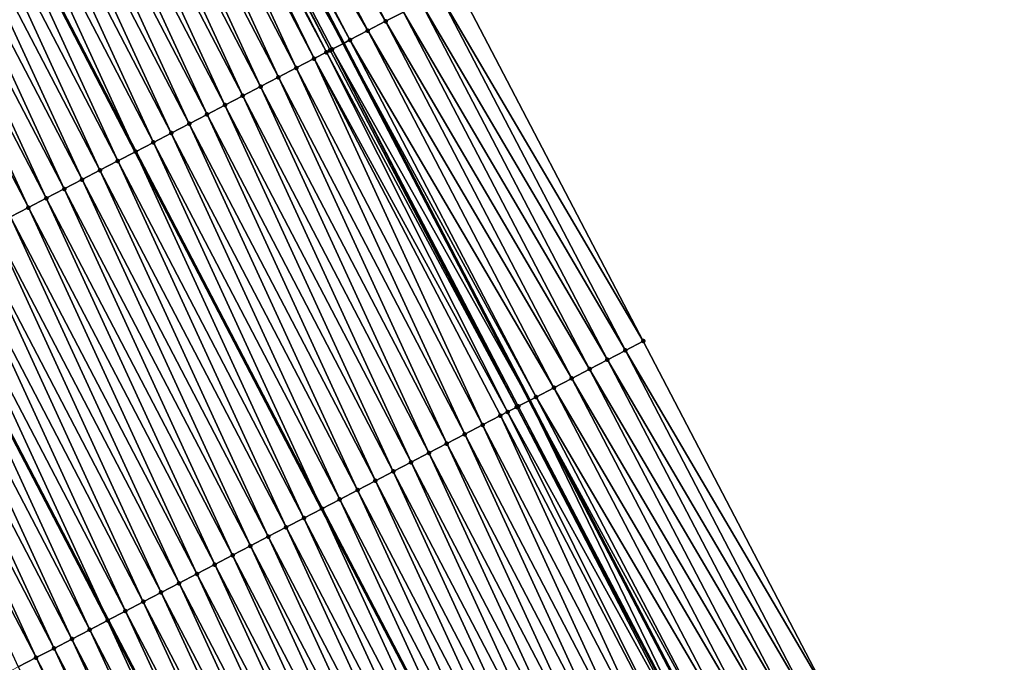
# Model space of a CAD drawing. Header units: feet. Extents: x 2007189 to 2022806, y 818621 to 837694.
# Tile 141 of 256: x 2012535 to 2012584, y 824623 to 824655. Entities that reach past the tile are written whole.
import ezdxf

# ---------------------------------------------------------------- set-up
doc = ezdxf.new("R2010")
doc.units = ezdxf.units.FT
doc.header["$MEASUREMENT"] = 0
for name, color, linetype, lineweight in [('EP_Travel Lane', 172, 'Continuous', 53), ('Road Shots', 141, 'Continuous', 100), ('Road X-Section', 40, 'Continuous', 13), ('STRIPING', 60, 'Continuous', 53)]:
    doc.layers.add(name, color=color, linetype=linetype, lineweight=lineweight)
doc.layers.add('I-77-MM17-21_SB-Surface-Border', color=7, linetype='Continuous')
doc.layers.add('I-77-MM17-21_SB-Surface-TIN', color=7, linetype='Continuous')

msp = doc.modelspace()

# ---------------------------------------------------------------- linework, layer by layer
at = {"layer": 'EP_Travel Lane'}
msp.add_polyline3d([(2012477.112585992, 824795.3732111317, 318.7234668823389), (2012486.364518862, 824777.6445892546, 318.4096907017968), (2012495.6167632, 824759.9153705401, 318.1429296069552), (2012504.869164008, 824742.1858519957, 317.8997832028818), (2012514.121142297, 824724.4571430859, 317.592859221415), (2012523.373188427, 824706.7283041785, 317.2961771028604), (2012532.624312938, 824688.9959453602, 317.0311336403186), (2012541.873755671, 824671.2648570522, 316.7903062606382), (2012551.122983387, 824653.5341809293, 316.516485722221), (2012560.372087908, 824635.8037409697, 316.2237701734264), (2012569.62119769, 824618.0732909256, 315.931865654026), (2012578.870276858, 824600.3428995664, 315.6352578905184), (2012588.119432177, 824582.6123622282, 315.350339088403), (2012597.368488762, 824564.8820141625, 315.0502656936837), (2012606.61747695, 824547.1517972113, 314.7397068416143), (2012615.866685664, 824529.4211575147, 314.4629712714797)], dxfattribs=at)
at = {"layer": 'I-77-MM17-21_SB-Surface-Border', "color": 3, "linetype": 'Continuous', "lineweight": -3}
msp.add_polyline3d([(2012480.98151285, 824797.3944723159, 318.5868326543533), (2012490.233406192, 824779.6659261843, 318.2670904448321), (2012500.371942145, 824762.3998353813, 317.9629298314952), (2012509.62419295, 824744.6706042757, 317.6971384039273), (2012519.76255093, 824727.4048545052, 317.3661091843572), (2012529.014404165, 824709.6763852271, 317.0403088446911), (2012538.266076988, 824691.942961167, 316.7805245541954), (2012547.515452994, 824674.2119963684, 316.5297397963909), (2012556.764651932, 824656.4813710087, 316.2517796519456), (2012566.013775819, 824638.7508895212, 315.9623119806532), (2012575.262857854, 824621.0204882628, 315.6664298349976), (2012584.512113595, 824603.2897540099, 315.3971854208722), (2012592.874973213, 824585.0960919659, 315.1618164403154), (2012602.123969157, 824567.3658557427, 314.8527158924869), (2012611.373012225, 824549.6355291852, 314.5508540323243), (2012621.508552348, 824532.367936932, 314.230600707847)], dxfattribs=at)
at = {"layer": 'I-77-MM17-21_SB-Surface-TIN', "color": 128, "linetype": 'Continuous', "lineweight": -3}
for points in [[(2012553.219325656, 824654.6291648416, 316.4268547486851), (2012543.970085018, 824672.3598701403, 316.6984165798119), (2012543.083736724, 824671.8968506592, 316.7396194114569)], [(2012553.219325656, 824654.6291648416, 316.4268547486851), (2012554.105708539, 824655.0921180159, 316.3909578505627), (2012543.970085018, 824672.3598701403, 316.6984165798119)], [(2012552.332971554, 824654.1661564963, 316.4671667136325), (2012543.083736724, 824671.8968506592, 316.7396194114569), (2012542.19744679, 824671.433719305, 316.7897748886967)], [(2012552.332971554, 824654.1661564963, 316.4671667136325), (2012553.219325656, 824654.6291648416, 316.4268547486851), (2012543.083736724, 824671.8968506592, 316.7396194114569)], [(2012541.3108394, 824670.9711965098, 316.7912303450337), (2012551.122983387, 824653.5341809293, 316.516485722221), (2012541.873755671, 824671.2648570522, 316.7903062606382)], [(2012551.44666103, 824653.7030646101, 316.5141640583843), (2012542.19744679, 824671.433719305, 316.7897748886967), (2012541.873755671, 824671.2648570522, 316.7903062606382)], [(2012551.44666103, 824653.7030646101, 316.5141640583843), (2012541.873755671, 824671.2648570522, 316.7903062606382), (2012551.122983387, 824653.5341809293, 316.516485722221)], [(2012551.44666103, 824653.7030646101, 316.5141640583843), (2012552.332971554, 824654.1661564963, 316.4671667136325), (2012542.19744679, 824671.433719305, 316.7897748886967)], [(2012549.673387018, 824652.7781325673, 316.5079888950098), (2012540.883465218, 824670.7482664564, 316.7905931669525), (2012540.424163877, 824670.5088043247, 316.7822337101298)], [(2012550.284054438, 824653.0964959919, 316.520058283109), (2012541.149459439, 824670.8870002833, 316.7919980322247), (2012540.883465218, 824670.7482664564, 316.7905931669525)], [(2012549.673387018, 824652.7781325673, 316.5079888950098), (2012550.284054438, 824653.0964959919, 316.520058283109), (2012540.883465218, 824670.7482664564, 316.7905931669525)], [(2012550.461383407, 824653.1889861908, 316.5209163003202), (2012541.3108394, 824670.9711965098, 316.7912303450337), (2012541.149459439, 824670.8870002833, 316.7919980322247)], [(2012550.284054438, 824653.0964959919, 316.520058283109), (2012550.461383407, 824653.1889861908, 316.5209163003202), (2012541.149459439, 824670.8870002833, 316.7919980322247)], [(2012550.560085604, 824653.240480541, 316.5205232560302), (2012551.122983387, 824653.5341809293, 316.516485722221), (2012541.3108394, 824670.9711965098, 316.7912303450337)], [(2012550.461383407, 824653.1889861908, 316.5209163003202), (2012550.560085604, 824653.240480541, 316.5205232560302), (2012541.3108394, 824670.9711965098, 316.7912303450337)], [(2012548.786653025, 824652.3158524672, 316.4900229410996), (2012540.424163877, 824670.5088043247, 316.7822337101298), (2012539.537420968, 824670.0465413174, 316.7628995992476)], [(2012548.786653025, 824652.3158524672, 316.4900229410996), (2012549.673387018, 824652.7781325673, 316.5079888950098), (2012540.424163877, 824670.5088043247, 316.7822337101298)], [(2012547.899900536, 824651.853607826, 316.469219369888), (2012539.537420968, 824670.0465413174, 316.7628995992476), (2012538.650676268, 824669.5842817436, 316.7432907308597)], [(2012547.899900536, 824651.853607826, 316.469219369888), (2012548.786653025, 824652.3158524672, 316.4900229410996), (2012539.537420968, 824670.0465413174, 316.7628995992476)], [(2012547.013159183, 824651.3913418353, 316.4501242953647), (2012538.650676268, 824669.5842817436, 316.7432907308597), (2012537.763939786, 824669.1220064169, 316.7249424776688)], [(2012547.013159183, 824651.3913418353, 316.4501242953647), (2012547.899900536, 824651.853607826, 316.469219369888), (2012538.650676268, 824669.5842817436, 316.7432907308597)], [(2012546.1264222, 824650.9290674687, 316.4316995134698), (2012537.763939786, 824669.1220064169, 316.7249424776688), (2012536.877213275, 824668.6597119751, 316.7081239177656)], [(2012546.1264222, 824650.9290674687, 316.4316995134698), (2012547.013159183, 824651.3913418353, 316.4501242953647), (2012537.763939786, 824669.1220064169, 316.7249424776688)], [(2012545.239680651, 824650.4668018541, 316.4125743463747), (2012536.877213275, 824668.6597119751, 316.7081239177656), (2012535.990495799, 824668.1974002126, 316.6926914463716)], [(2012545.239680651, 824650.4668018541, 316.4125743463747), (2012546.1264222, 824650.9290674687, 316.4316995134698), (2012536.877213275, 824668.6597119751, 316.7081239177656)], [(2012544.352950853, 824650.0045137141, 316.3952517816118), (2012535.990495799, 824668.1974002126, 316.6926914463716), (2012535.10376466, 824667.7351146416, 316.6751630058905)], [(2012544.352950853, 824650.0045137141, 316.3952517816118), (2012545.239680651, 824650.4668018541, 316.4125743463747), (2012535.990495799, 824668.1974002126, 316.6926914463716)], [(2012542.579473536, 824649.0799714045, 316.3578881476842), (2012534.217023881, 824667.272847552, 316.6561555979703), (2012533.330298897, 824666.8105501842, 316.6395711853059)], [(2012543.466208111, 824649.5422503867, 316.3759435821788), (2012535.10376466, 824667.7351146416, 316.6751630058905), (2012534.217023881, 824667.272847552, 316.6561555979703)], [(2012542.579473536, 824649.0799714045, 316.3578881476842), (2012543.466208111, 824649.5422503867, 316.3759435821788), (2012534.217023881, 824667.272847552, 316.6561555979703)], [(2012543.466208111, 824649.5422503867, 316.3759435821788), (2012544.352950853, 824650.0045137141, 316.3952517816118), (2012535.10376466, 824667.7351146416, 316.6751630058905)], [(2012541.692734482, 824648.6177010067, 316.3391457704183), (2012533.330298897, 824666.8105501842, 316.6395711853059), (2012532.443574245, 824666.3482521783, 316.6230378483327)], [(2012541.692734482, 824648.6177010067, 316.3391457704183), (2012542.579473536, 824649.0799714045, 316.3578881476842), (2012533.330298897, 824666.8105501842, 316.6395711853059)], [(2012532.443574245, 824666.3482521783, 316.6230378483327), (2012531.556835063, 824665.8859793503, 316.6044438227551), (2012540.806026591, 824648.1553681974, 316.3253521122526)], [(2012541.692734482, 824648.6177010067, 316.3391457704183), (2012532.443574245, 824666.3482521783, 316.6230378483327), (2012540.806026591, 824648.1553681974, 316.3253521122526)], [(2012539.919292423, 824647.6930911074, 316.3071910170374), (2012531.556835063, 824665.8859793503, 316.6044438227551), (2012530.670117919, 824665.4236696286, 316.58889386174)], [(2012539.919292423, 824647.6930911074, 316.3071910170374), (2012540.806026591, 824648.1553681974, 316.3253521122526), (2012531.556835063, 824665.8859793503, 316.6044438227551)], [(2012539.032505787, 824647.2309119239, 316.2811491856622), (2012530.670117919, 824665.4236696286, 316.58889386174), (2012529.783357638, 824664.9614399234, 316.5668947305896)], [(2012539.032505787, 824647.2309119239, 316.2811491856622), (2012539.919292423, 824647.6930911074, 316.3071910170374), (2012530.670117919, 824665.4236696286, 316.58889386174)], [(2012538.145730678, 824646.7687106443, 316.2568756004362), (2012529.783357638, 824664.9614399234, 316.5668947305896), (2012528.896590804, 824664.49922278, 316.5438903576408)], [(2012538.145730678, 824646.7687106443, 316.2568756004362), (2012539.032505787, 824647.2309119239, 316.2811491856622), (2012529.783357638, 824664.9614399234, 316.5668947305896)], [(2012537.258985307, 824646.3064523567, 316.2371640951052), (2012528.896590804, 824664.49922278, 316.5438903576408), (2012528.009845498, 824664.0369643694, 316.5241884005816)], [(2012537.258985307, 824646.3064523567, 316.2371640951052), (2012538.145730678, 824646.7687106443, 316.2568756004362), (2012528.896590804, 824664.49922278, 316.5438903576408)], [(2012536.37228564, 824645.8441064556, 316.2244638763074), (2012528.009845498, 824664.0369643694, 316.5241884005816), (2012527.123119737, 824663.5746684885, 316.5074850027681)], [(2012536.37228564, 824645.8441064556, 316.2244638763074), (2012537.258985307, 824646.3064523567, 316.2371640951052), (2012528.009845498, 824664.0369643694, 316.5241884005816)], [(2012535.48558478, 824645.381762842, 316.2115805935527), (2012527.123119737, 824663.5746684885, 316.5074850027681), (2012526.236398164, 824663.1123645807, 316.4914239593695)], [(2012535.48558478, 824645.381762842, 316.2115805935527), (2012536.37228564, 824645.8441064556, 316.2244638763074), (2012527.123119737, 824663.5746684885, 316.5074850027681)], [(2012534.598843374, 824644.9194969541, 316.1924772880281), (2012535.48558478, 824645.381762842, 316.2115805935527), (2012526.236398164, 824663.1123645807, 316.4914239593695)], [(2012565.127501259, 824638.2877286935, 316.0148263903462), (2012555.878349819, 824656.0182629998, 316.3000672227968), (2012554.992025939, 824655.5551967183, 316.3450155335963)], [(2012566.013775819, 824638.7508895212, 315.9623119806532), (2012556.764651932, 824656.4813710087, 316.2517796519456), (2012555.878349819, 824656.0182629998, 316.3000672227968)], [(2012565.127501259, 824638.2877286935, 316.0148263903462), (2012566.013775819, 824638.7508895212, 315.9623119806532), (2012555.878349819, 824656.0182629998, 316.3000672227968)], [(2012564.241164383, 824637.8246873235, 316.0577811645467), (2012554.992025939, 824655.5551967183, 316.3450155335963), (2012554.105708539, 824655.0921180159, 316.3909578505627)], [(2012564.241164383, 824637.8246873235, 316.0577811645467), (2012565.127501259, 824638.2877286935, 316.0148263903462), (2012554.992025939, 824655.5551967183, 316.3450155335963)], [(2012563.354835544, 824637.3616305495, 316.1019686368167), (2012554.105708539, 824655.0921180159, 316.3909578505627), (2012553.219325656, 824654.6291648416, 316.4268547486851)], [(2012563.354835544, 824637.3616305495, 316.1019686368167), (2012564.241164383, 824637.8246873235, 316.0577811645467), (2012554.105708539, 824655.0921180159, 316.3909578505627)], [(2012562.468453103, 824636.8986765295, 316.1379332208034), (2012553.219325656, 824654.6291648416, 316.4268547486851), (2012552.332971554, 824654.1661564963, 316.4671667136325)], [(2012562.468453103, 824636.8986765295, 316.1379332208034), (2012563.354835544, 824637.3616305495, 316.1019686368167), (2012553.219325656, 824654.6291648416, 316.4268547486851)], [(2012561.582089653, 824636.435686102, 316.1768113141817), (2012552.332971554, 824654.1661564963, 316.4671667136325), (2012551.44666103, 824653.7030646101, 316.5141640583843)], [(2012561.582089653, 824636.435686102, 316.1768113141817), (2012562.468453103, 824636.8986765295, 316.1379332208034), (2012552.332971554, 824654.1661564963, 316.4671667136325)], [(2012560.695754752, 824635.9726409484, 316.2200688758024), (2012551.44666103, 824653.7030646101, 316.5141640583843), (2012551.122983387, 824653.5341809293, 316.516485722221)], [(2012560.695754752, 824635.9726409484, 316.2200688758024), (2012561.582089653, 824636.435686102, 316.1768113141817), (2012551.44666103, 824653.7030646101, 316.5141640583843)], [(2012559.281430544, 824635.2347506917, 316.226773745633), (2012550.284054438, 824653.0964959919, 316.520058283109), (2012549.673387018, 824652.7781325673, 316.5079888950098)], [(2012559.737259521, 824635.4724771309, 316.2303729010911), (2012550.461383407, 824653.1889861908, 316.5209163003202), (2012550.284054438, 824653.0964959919, 316.520058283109)], [(2012559.281430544, 824635.2347506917, 316.226773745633), (2012559.737259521, 824635.4724771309, 316.2303729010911), (2012550.284054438, 824653.0964959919, 316.520058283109)], [(2012559.737259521, 824635.4724771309, 316.2303729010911), (2012550.560085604, 824653.240480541, 316.5205232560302), (2012550.461383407, 824653.1889861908, 316.5209163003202)], [(2012550.560085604, 824653.240480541, 316.5205232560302), (2012560.372087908, 824635.8037409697, 316.2237701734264), (2012551.122983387, 824653.5341809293, 316.516485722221)], [(2012559.809203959, 824635.510009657, 316.2302070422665), (2012560.372087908, 824635.8037409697, 316.2237701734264), (2012550.560085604, 824653.240480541, 316.5205232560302)], [(2012559.737259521, 824635.4724771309, 316.2303729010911), (2012559.809203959, 824635.510009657, 316.2302070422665), (2012550.560085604, 824653.240480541, 316.5205232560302)], [(2012560.695754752, 824635.9726409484, 316.2200688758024), (2012551.122983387, 824653.5341809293, 316.516485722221), (2012560.372087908, 824635.8037409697, 316.2237701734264)], [(2012558.035800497, 824634.5853257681, 316.2041733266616), (2012549.673387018, 824652.7781325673, 316.5079888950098), (2012548.786653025, 824652.3158524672, 316.4900229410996)], [(2012558.035800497, 824634.5853257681, 316.2041733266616), (2012558.922529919, 824635.0476146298, 316.2214381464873), (2012549.673387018, 824652.7781325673, 316.5079888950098)], [(2012558.922529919, 824635.0476146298, 316.2214381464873), (2012559.281430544, 824635.2347506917, 316.226773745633), (2012549.673387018, 824652.7781325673, 316.5079888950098)], [(2012557.149044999, 824634.1230868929, 316.1829083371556), (2012548.786653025, 824652.3158524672, 316.4900229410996), (2012547.899900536, 824651.853607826, 316.469219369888)], [(2012557.149044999, 824634.1230868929, 316.1829083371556), (2012558.035800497, 824634.5853257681, 316.2041733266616), (2012548.786653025, 824652.3158524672, 316.4900229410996)], [(2012556.262306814, 824633.6608148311, 316.1642991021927), (2012547.899900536, 824651.853607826, 316.469219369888), (2012547.013159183, 824651.3913418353, 316.4501242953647)], [(2012556.262306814, 824633.6608148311, 316.1642991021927), (2012557.149044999, 824634.1230868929, 316.1829083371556), (2012547.899900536, 824651.853607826, 316.469219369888)], [(2012555.375568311, 824633.1985433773, 316.1456412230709), (2012547.013159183, 824651.3913418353, 316.4501242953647), (2012546.1264222, 824650.9290674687, 316.4316995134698)], [(2012555.375568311, 824633.1985433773, 316.1456412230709), (2012556.262306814, 824633.6608148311, 316.1642991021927), (2012547.013159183, 824651.3913418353, 316.4501242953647)], [(2012554.488845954, 824632.7362409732, 316.1294601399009), (2012546.1264222, 824650.9290674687, 316.4316995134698), (2012545.239680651, 824650.4668018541, 316.4125743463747)], [(2012554.488845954, 824632.7362409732, 316.1294601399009), (2012555.375568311, 824633.1985433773, 316.1456412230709), (2012546.1264222, 824650.9290674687, 316.4316995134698)], [(2012553.602115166, 824632.273954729, 316.1119858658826), (2012545.239680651, 824650.4668018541, 316.4125743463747), (2012544.352950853, 824650.0045137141, 316.3952517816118)], [(2012553.602115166, 824632.273954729, 316.1119858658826), (2012554.488845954, 824632.7362409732, 316.1294601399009), (2012545.239680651, 824650.4668018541, 316.4125743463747)], [(2012552.715382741, 824631.8116716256, 316.0942602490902), (2012544.352950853, 824650.0045137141, 316.3952517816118), (2012543.466208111, 824649.5422503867, 316.3759435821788)], [(2012552.715382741, 824631.8116716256, 316.0942602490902), (2012553.602115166, 824632.273954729, 316.1119858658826), (2012544.352950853, 824650.0045137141, 316.3952517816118)], [(2012551.828647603, 824631.3493937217, 316.0761185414), (2012543.466208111, 824649.5422503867, 316.3759435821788), (2012542.579473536, 824649.0799714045, 316.3578881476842)], [(2012551.828647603, 824631.3493937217, 316.0761185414), (2012552.715382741, 824631.8116716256, 316.0942602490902), (2012543.466208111, 824649.5422503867, 316.3759435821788)], [(2012550.941922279, 824630.8870970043, 316.0594823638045), (2012542.579473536, 824649.0799714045, 316.3578881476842), (2012541.692734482, 824648.6177010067, 316.3391457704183)], [(2012550.941922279, 824630.8870970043, 316.0594823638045), (2012551.828647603, 824631.3493937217, 316.0761185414), (2012542.579473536, 824649.0799714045, 316.3578881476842)], [(2012541.692734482, 824648.6177010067, 316.3391457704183), (2012540.806026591, 824648.1553681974, 316.3253521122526), (2012550.055188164, 824630.4248144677, 316.0416656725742)], [(2012550.941922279, 824630.8870970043, 316.0594823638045), (2012541.692734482, 824648.6177010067, 316.3391457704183), (2012550.055188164, 824630.4248144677, 316.0416656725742)], [(2012549.168485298, 824629.9624773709, 316.0283066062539), (2012540.806026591, 824648.1553681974, 316.3253521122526), (2012539.919292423, 824647.6930911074, 316.3071910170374)], [(2012549.168485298, 824629.9624773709, 316.0283066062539), (2012550.055188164, 824630.4248144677, 316.0416656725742), (2012540.806026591, 824648.1553681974, 316.3253521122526)], [(2012547.394950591, 824629.0380450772, 315.9821389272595), (2012539.032505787, 824647.2309119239, 316.2811491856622), (2012538.145730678, 824646.7687106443, 316.2568756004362)], [(2012548.28171938, 824629.5002584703, 316.0054431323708), (2012539.919292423, 824647.6930911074, 316.3071910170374), (2012539.032505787, 824647.2309119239, 316.2811491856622)], [(2012547.394950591, 824629.0380450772, 315.9821389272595), (2012548.28171938, 824629.5002584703, 316.0054431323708), (2012539.032505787, 824647.2309119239, 316.2811491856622)], [(2012548.28171938, 824629.5002584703, 316.0054431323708), (2012549.168485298, 824629.9624773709, 316.0283066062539), (2012539.919292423, 824647.6930911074, 316.3071910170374)], [(2012546.508210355, 824628.5757769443, 315.9632153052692), (2012538.145730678, 824646.7687106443, 316.2568756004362), (2012537.258985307, 824646.3064523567, 316.2371640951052)], [(2012546.508210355, 824628.5757769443, 315.9632153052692), (2012547.394950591, 824629.0380450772, 315.9821389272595), (2012538.145730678, 824646.7687106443, 316.2568756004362)], [(2012545.621481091, 824628.1134877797, 315.945974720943), (2012537.258985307, 824646.3064523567, 316.2371640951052), (2012536.37228564, 824645.8441064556, 316.2244638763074)], [(2012545.621481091, 824628.1134877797, 315.945974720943), (2012546.508210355, 824628.5757769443, 315.9632153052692), (2012537.258985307, 824646.3064523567, 316.2371640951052)], [(2012544.734759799, 824627.651183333, 315.9299571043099), (2012536.37228564, 824645.8441064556, 316.2244638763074), (2012535.48558478, 824645.381762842, 316.2115805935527)], [(2012544.734759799, 824627.651183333, 315.9299571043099), (2012545.621481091, 824628.1134877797, 315.945974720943), (2012536.37228564, 824645.8441064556, 316.2244638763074)], [(2012543.848019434, 824627.1889154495, 315.9110135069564), (2012535.48558478, 824645.381762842, 316.2115805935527), (2012534.598843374, 824644.9194969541, 316.1924772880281)], [(2012543.848019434, 824627.1889154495, 315.9110135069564), (2012544.734759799, 824627.651183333, 315.9299571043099), (2012535.48558478, 824645.381762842, 316.2115805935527)], [(2012542.961294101, 824626.7266187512, 315.8943758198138), (2012534.598843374, 824644.9194969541, 316.1924772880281), (2012533.712105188, 824644.4572248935, 316.1738679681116)], [(2012542.961294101, 824626.7266187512, 315.8943758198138), (2012543.848019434, 824627.1889154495, 315.9110135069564), (2012534.598843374, 824644.9194969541, 316.1924772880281)], [(2012542.07456015, 824626.264338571, 315.8764162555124), (2012533.712105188, 824644.4572248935, 316.1738679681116), (2012532.825378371, 824643.9949310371, 316.1570028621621)], [(2012542.07456015, 824626.264338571, 315.8764162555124), (2012542.961294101, 824626.7266187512, 315.8943758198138), (2012533.712105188, 824644.4572248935, 316.1738679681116)], [(2012541.187874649, 824625.8019655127, 315.8658893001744), (2012532.825378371, 824643.9949310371, 316.1570028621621), (2012531.938682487, 824643.5325778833, 316.1448830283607)], [(2012541.187874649, 824625.8019655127, 315.8658893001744), (2012542.07456015, 824626.264338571, 315.8764162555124), (2012532.825378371, 824643.9949310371, 316.1570028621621)], [(2012540.301150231, 824625.3396670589, 315.8493920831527), (2012531.938682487, 824643.5325778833, 316.1448830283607), (2012531.051962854, 824643.0702702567, 316.1291198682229)], [(2012540.301150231, 824625.3396670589, 315.8493920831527), (2012541.187874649, 824625.8019655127, 315.8658893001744), (2012531.938682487, 824643.5325778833, 316.1448830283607)], [(2012531.051962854, 824643.0702702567, 316.1291198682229), (2012530.179264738, 824642.6153835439, 316.106652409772), (2012539.428447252, 824624.8847851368, 315.8264636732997)], [(2012540.301150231, 824625.3396670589, 315.8493920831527), (2012531.051962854, 824643.0702702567, 316.1291198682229), (2012539.428447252, 824624.8847851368, 315.8264636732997)], [(2012538.527694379, 824624.4150836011, 315.8153213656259), (2012530.165197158, 824642.6080509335, 316.106290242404), (2012529.278554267, 824642.1455961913, 316.1023000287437)], [(2012539.414381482, 824624.877453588, 315.8260941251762), (2012530.179264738, 824642.6153835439, 316.106652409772), (2012530.165197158, 824642.6080509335, 316.106290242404)], [(2012538.527694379, 824624.4150836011, 315.8153213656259), (2012539.414381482, 824624.877453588, 315.8260941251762), (2012530.165197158, 824642.6080509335, 316.106290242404)], [(2012539.414381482, 824624.877453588, 315.8260941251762), (2012539.428447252, 824624.8847851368, 315.8264636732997), (2012530.179264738, 824642.6153835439, 316.106652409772)], [(2012537.640911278, 824623.9528976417, 315.789821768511), (2012529.278554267, 824642.1455961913, 316.1023000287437), (2012528.391746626, 824641.6834572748, 316.0730358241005)], [(2012537.640911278, 824623.9528976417, 315.789821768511), (2012538.527694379, 824624.4150836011, 315.8153213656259), (2012529.278554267, 824642.1455961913, 316.1023000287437)], [(2012536.754168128, 824623.4906350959, 315.770451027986), (2012528.391746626, 824641.6834572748, 316.0730358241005), (2012527.504997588, 824641.2212060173, 316.0527617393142)], [(2012536.754168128, 824623.4906350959, 315.770451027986), (2012537.640911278, 824623.9528976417, 315.789821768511), (2012528.391746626, 824641.6834572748, 316.0730358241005)], [(2012535.867416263, 824623.0283892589, 315.7497431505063), (2012527.504997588, 824641.2212060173, 316.0527617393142), (2012526.618266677, 824640.7589200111, 316.0352684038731)], [(2012535.867416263, 824623.0283892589, 315.7497431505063), (2012536.754168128, 824623.4906350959, 315.770451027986), (2012527.504997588, 824641.2212060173, 316.0527617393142)], [(2012534.980667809, 824622.5661368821, 315.7295586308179), (2012535.867416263, 824623.0283892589, 315.7497431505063), (2012526.618266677, 824640.7589200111, 316.0352684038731)], [(2012575.262857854, 824621.0204882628, 315.6664298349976), (2012566.013775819, 824638.7508895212, 315.9623119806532), (2012565.127501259, 824638.2877286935, 316.0148263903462)], [(2012574.376547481, 824620.5573960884, 315.7134499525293), (2012565.127501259, 824638.2877286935, 316.0148263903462), (2012564.241164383, 824637.8246873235, 316.0577811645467)], [(2012574.376547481, 824620.5573960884, 315.7134499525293), (2012575.262857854, 824621.0204882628, 315.6664298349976), (2012565.127501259, 824638.2877286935, 316.0148263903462)], [(2012573.49021709, 824620.0943422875, 315.7573992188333), (2012564.241164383, 824637.8246873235, 316.0577811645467), (2012563.354835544, 824637.3616305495, 316.1019686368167)], [(2012573.49021709, 824620.0943422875, 315.7573992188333), (2012574.376547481, 824620.5573960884, 315.7134499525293), (2012564.241164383, 824637.8246873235, 316.0577811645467)], [(2012572.603888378, 824619.6312852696, 315.8016059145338), (2012563.354835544, 824637.3616305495, 316.1019686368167), (2012562.468453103, 824636.8986765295, 316.1379332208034)], [(2012572.603888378, 824619.6312852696, 315.8016059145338), (2012573.49021709, 824620.0943422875, 315.7573992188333), (2012563.354835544, 824637.3616305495, 316.1019686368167)], [(2012571.717506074, 824619.1683309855, 315.8375913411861), (2012562.468453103, 824636.8986765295, 316.1379332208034), (2012561.582089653, 824636.435686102, 316.1768113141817)], [(2012571.717506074, 824619.1683309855, 315.8375913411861), (2012572.603888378, 824619.6312852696, 315.8016059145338), (2012562.468453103, 824636.8986765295, 316.1379332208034)], [(2012569.944867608, 824618.242180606, 315.9289131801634), (2012560.695754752, 824635.9726409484, 316.2200688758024), (2012560.372087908, 824635.8037409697, 316.2237701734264)], [(2012570.831128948, 824618.7053667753, 315.8743711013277), (2012561.582089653, 824636.435686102, 316.1768113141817), (2012560.695754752, 824635.9726409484, 316.2200688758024)], [(2012569.944867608, 824618.242180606, 315.9289131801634), (2012570.831128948, 824618.7053667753, 315.8743711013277), (2012560.695754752, 824635.9726409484, 316.2200688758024)], [(2012570.831128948, 824618.7053667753, 315.8743711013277), (2012571.717506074, 824619.1683309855, 315.8375913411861), (2012561.582089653, 824636.435686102, 316.1768113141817)], [(2012569.05830116, 824617.779579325, 315.9366494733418), (2012559.809203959, 824635.510009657, 316.2302070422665), (2012559.737259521, 824635.4724771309, 316.2303729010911)], [(2012569.094505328, 824617.7984649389, 315.9366700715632), (2012560.372087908, 824635.8037409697, 316.2237701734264), (2012559.809203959, 824635.510009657, 316.2302070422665)], [(2012569.05830116, 824617.779579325, 315.9366494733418), (2012569.094505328, 824617.7984649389, 315.9366700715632), (2012559.809203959, 824635.510009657, 316.2302070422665)], [(2012569.944867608, 824618.242180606, 315.9289131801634), (2012560.372087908, 824635.8037409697, 316.2237701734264), (2012569.62119769, 824618.0732909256, 315.931865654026)], [(2012569.094505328, 824617.7984649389, 315.9366700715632), (2012569.62119769, 824618.0732909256, 315.931865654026), (2012560.372087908, 824635.8037409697, 316.2237701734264)], [(2012567.2848413, 824616.8550035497, 315.9019633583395), (2012558.922529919, 824635.0476146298, 316.2214381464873), (2012558.035800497, 824634.5853257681, 316.2041733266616)], [(2012568.171586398, 824617.3172623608, 315.9216332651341), (2012559.281430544, 824635.2347506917, 316.226773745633), (2012558.922529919, 824635.0476146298, 316.2214381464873)], [(2012567.2848413, 824616.8550035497, 315.9019633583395), (2012568.171586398, 824617.3172623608, 315.9216332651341), (2012558.922529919, 824635.0476146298, 316.2214381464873)], [(2012568.943944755, 824617.7199360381, 315.9359669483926), (2012559.737259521, 824635.4724771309, 316.2303729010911), (2012559.281430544, 824635.2347506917, 316.226773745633)], [(2012568.171586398, 824617.3172623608, 315.9216332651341), (2012568.943944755, 824617.7199360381, 315.9359669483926), (2012559.281430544, 824635.2347506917, 316.226773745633)], [(2012568.943944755, 824617.7199360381, 315.9359669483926), (2012569.05830116, 824617.779579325, 315.9366494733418), (2012559.737259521, 824635.4724771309, 316.2303729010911)], [(2012566.398106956, 824616.392724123, 315.8839432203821), (2012558.035800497, 824634.5853257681, 316.2041733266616), (2012557.149044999, 824634.1230868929, 316.1829083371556)], [(2012566.398106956, 824616.392724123, 315.8839432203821), (2012567.2848413, 824616.8550035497, 315.9019633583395), (2012558.035800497, 824634.5853257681, 316.2041733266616)], [(2012565.511389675, 824615.930411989, 315.8685404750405), (2012557.149044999, 824634.1230868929, 316.1829083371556), (2012556.262306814, 824633.6608148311, 316.1642991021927)], [(2012565.511389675, 824615.930411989, 315.8685404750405), (2012566.398106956, 824616.392724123, 315.8839432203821), (2012557.149044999, 824634.1230868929, 316.1829083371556)], [(2012564.624664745, 824615.4681145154, 315.8519645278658), (2012556.262306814, 824633.6608148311, 316.1642991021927), (2012555.375568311, 824633.1985433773, 316.1456412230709)], [(2012564.624664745, 824615.4681145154, 315.8519645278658), (2012565.511389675, 824615.930411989, 315.8685404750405), (2012556.262306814, 824633.6608148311, 316.1642991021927)], [(2012563.737940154, 824615.0058163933, 315.8354404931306), (2012555.375568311, 824633.1985433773, 316.1456412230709), (2012554.488845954, 824632.7362409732, 316.1294601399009)], [(2012563.737940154, 824615.0058163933, 315.8354404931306), (2012564.624664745, 824615.4681145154, 315.8519645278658), (2012555.375568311, 824633.1985433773, 316.1456412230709)], [(2012562.851215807, 824614.5435178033, 315.8189538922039), (2012554.488845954, 824632.7362409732, 316.1294601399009), (2012553.602115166, 824632.273954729, 316.1119858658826)], [(2012562.851215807, 824614.5435178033, 315.8189538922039), (2012563.737940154, 824615.0058163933, 315.8354404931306), (2012554.488845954, 824632.7362409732, 316.1294601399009)], [(2012561.964476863, 824614.081247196, 315.8002279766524), (2012553.602115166, 824632.273954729, 316.1119858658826), (2012552.715382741, 824631.8116716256, 316.0942602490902)], [(2012561.964476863, 824614.081247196, 315.8002279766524), (2012562.851215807, 824614.5435178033, 315.8189538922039), (2012553.602115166, 824632.273954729, 316.1119858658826)], [(2012561.077758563, 824613.6189370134, 315.7846690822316), (2012552.715382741, 824631.8116716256, 316.0942602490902), (2012551.828647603, 824631.3493937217, 316.0761185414)], [(2012561.077758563, 824613.6189370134, 315.7846690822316), (2012561.964476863, 824614.081247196, 315.8002279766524), (2012552.715382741, 824631.8116716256, 316.0942602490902)], [(2012560.191040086, 824613.1566271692, 315.7690830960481), (2012551.828647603, 824631.3493937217, 316.0761185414), (2012550.941922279, 824630.8870970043, 316.0594823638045)], [(2012560.191040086, 824613.1566271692, 315.7690830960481), (2012561.077758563, 824613.6189370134, 315.7846690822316), (2012551.828647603, 824631.3493937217, 316.0761185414)], [(2012550.941922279, 824630.8870970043, 316.0594823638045), (2012550.055188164, 824630.4248144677, 316.0416656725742), (2012559.304334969, 824612.6942890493, 315.7557142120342)], [(2012560.191040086, 824613.1566271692, 315.7690830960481), (2012550.941922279, 824630.8870970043, 316.0594823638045), (2012559.304334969, 824612.6942890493, 315.7557142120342)], [(2012558.417597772, 824612.2320177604, 315.7370885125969), (2012550.055188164, 824630.4248144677, 316.0416656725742), (2012549.168485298, 824629.9624773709, 316.0283066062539)], [(2012558.417597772, 824612.2320177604, 315.7370885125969), (2012559.304334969, 824612.6942890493, 315.7557142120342), (2012550.055188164, 824630.4248144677, 316.0416656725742)], [(2012557.530839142, 824611.7697848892, 315.7153427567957), (2012549.168485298, 824629.9624773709, 316.0283066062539), (2012548.28171938, 824629.5002584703, 316.0054431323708)], [(2012557.530839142, 824611.7697848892, 315.7153427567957), (2012558.417597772, 824612.2320177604, 315.7370885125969), (2012549.168485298, 824629.9624773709, 316.0283066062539)], [(2012556.644095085, 824611.3075240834, 315.6958324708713), (2012548.28171938, 824629.5002584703, 316.0054431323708), (2012547.394950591, 824629.0380450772, 315.9821389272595)], [(2012556.644095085, 824611.3075240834, 315.6958324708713), (2012557.530839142, 824611.7697848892, 315.7153427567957), (2012548.28171938, 824629.5002584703, 316.0054431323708)], [(2012555.757363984, 824610.8452384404, 315.6783097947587), (2012547.394950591, 824629.0380450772, 315.9821389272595), (2012546.508210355, 824628.5757769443, 315.9632153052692)], [(2012555.757363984, 824610.8452384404, 315.6783097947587), (2012556.644095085, 824611.3075240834, 315.6958324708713), (2012547.394950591, 824629.0380450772, 315.9821389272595)], [(2012554.870655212, 824610.3829099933, 315.6642125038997), (2012546.508210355, 824628.5757769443, 315.9632153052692), (2012545.621481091, 824628.1134877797, 315.945974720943)], [(2012554.870655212, 824610.3829099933, 315.6642125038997), (2012555.757363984, 824610.8452384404, 315.6783097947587), (2012546.508210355, 824628.5757769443, 315.9632153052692)], [(2012553.983957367, 824609.9205606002, 315.6517914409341), (2012545.621481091, 824628.1134877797, 315.945974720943), (2012544.734759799, 824627.651183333, 315.9299571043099)], [(2012553.983957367, 824609.9205606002, 315.6517914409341), (2012554.870655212, 824610.3829099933, 315.6642125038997), (2012545.621481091, 824628.1134877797, 315.945974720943)], [(2012552.210514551, 824608.9959521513, 315.6197200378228), (2012543.848019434, 824627.1889154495, 315.9110135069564), (2012542.961294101, 824626.7266187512, 315.8943758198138)], [(2012553.097239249, 824609.4582500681, 315.6362605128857), (2012544.734759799, 824627.651183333, 315.9299571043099), (2012543.848019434, 824627.1889154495, 315.9110135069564)], [(2012552.210514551, 824608.9959521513, 315.6197200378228), (2012553.097239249, 824609.4582500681, 315.6362605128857), (2012543.848019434, 824627.1889154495, 315.9110135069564)], [(2012553.097239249, 824609.4582500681, 315.6362605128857), (2012553.983957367, 824609.9205606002, 315.6517914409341), (2012544.734759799, 824627.651183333, 315.9299571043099)], [(2012551.323801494, 824608.5336319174, 315.6049654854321), (2012542.961294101, 824626.7266187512, 315.8943758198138), (2012542.07456015, 824626.264338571, 315.8764162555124)], [(2012551.323801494, 824608.5336319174, 315.6049654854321), (2012552.210514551, 824608.9959521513, 315.6197200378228), (2012542.961294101, 824626.7266187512, 315.8943758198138)], [(2012550.437123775, 824608.0712439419, 315.5956319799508), (2012542.07456015, 824626.264338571, 315.8764162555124), (2012541.187874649, 824625.8019655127, 315.8658893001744)], [(2012550.437123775, 824608.0712439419, 315.5956319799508), (2012551.323801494, 824608.5336319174, 315.6049654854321), (2012542.07456015, 824626.264338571, 315.8764162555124)], [(2012549.550403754, 824607.6089370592, 315.5798090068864), (2012541.187874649, 824625.8019655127, 315.8658893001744), (2012540.301150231, 824625.3396670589, 315.8493920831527)], [(2012549.550403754, 824607.6089370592, 315.5798090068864), (2012550.437123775, 824608.0712439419, 315.5956319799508), (2012541.187874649, 824625.8019655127, 315.8658893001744)], [(2012540.301150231, 824625.3396670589, 315.8493920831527), (2012539.428447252, 824624.8847851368, 315.8264636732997), (2012548.677666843, 824607.154115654, 315.5519598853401)], [(2012549.550403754, 824607.6089370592, 315.5798090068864), (2012540.301150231, 824625.3396670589, 315.8493920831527), (2012548.677666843, 824607.154115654, 315.5519598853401)], [(2012547.776920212, 824606.6844066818, 315.5414899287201), (2012539.414381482, 824624.877453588, 315.8260941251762), (2012538.527694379, 824624.4150836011, 315.8153213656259)], [(2012548.663602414, 824607.1467860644, 315.5515110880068), (2012539.428447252, 824624.8847851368, 315.8264636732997), (2012539.414381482, 824624.877453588, 315.8260941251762)], [(2012547.776920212, 824606.6844066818, 315.5414899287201), (2012548.663602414, 824607.1467860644, 315.5515110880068), (2012539.414381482, 824624.877453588, 315.8260941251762)], [(2012548.663602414, 824607.1467860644, 315.5515110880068), (2012548.677666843, 824607.154115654, 315.5519598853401), (2012539.428447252, 824624.8847851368, 315.8264636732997)], [(2012546.890202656, 824606.2220950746, 315.526045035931), (2012538.527694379, 824624.4150836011, 315.8153213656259), (2012537.640911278, 824623.9528976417, 315.789821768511)], [(2012546.890202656, 824606.2220950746, 315.526045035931), (2012547.776920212, 824606.6844066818, 315.5414899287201), (2012538.527694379, 824624.4150836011, 315.8153213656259)], [(2012546.003431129, 824605.7598869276, 315.5023207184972), (2012537.640911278, 824623.9528976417, 315.789821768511), (2012536.754168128, 824623.4906350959, 315.770451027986)], [(2012546.003431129, 824605.7598869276, 315.5023207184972), (2012546.890202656, 824606.2220950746, 315.526045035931), (2012537.640911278, 824623.9528976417, 315.789821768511)], [(2012545.116681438, 824605.297636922, 315.4819461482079), (2012536.754168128, 824623.4906350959, 315.770451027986), (2012535.867416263, 824623.0283892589, 315.7497431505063)], [(2012545.116681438, 824605.297636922, 315.4819461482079), (2012546.003431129, 824605.7598869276, 315.5023207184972), (2012536.754168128, 824623.4906350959, 315.770451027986)], [(2012544.229947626, 824604.8353564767, 315.4640075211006), (2012535.867416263, 824623.0283892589, 315.7497431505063), (2012534.980667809, 824622.5661368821, 315.7295586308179)], [(2012544.229947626, 824604.8353564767, 315.4640075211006), (2012545.116681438, 824605.297636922, 315.4819461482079), (2012535.867416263, 824623.0283892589, 315.7497431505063)]]:
    msp.add_3dface(points, dxfattribs=at)
at = {"layer": 'Road Shots', "lineweight": 100}
for p in [(2012553.219325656, 824654.6291648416, 316.4268547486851), (2012552.332971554, 824654.1661564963, 316.4671667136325), (2012551.44666103, 824653.7030646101, 316.5141640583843), (2012550.284054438, 824653.0964959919, 316.520058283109), (2012550.461383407, 824653.1889861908, 316.5209163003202), (2012550.560085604, 824653.240480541, 316.5205232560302), (2012549.673387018, 824652.7781325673, 316.5079888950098), (2012548.786653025, 824652.3158524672, 316.4900229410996), (2012547.899900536, 824651.853607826, 316.469219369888), (2012547.013159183, 824651.3913418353, 316.4501242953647), (2012546.1264222, 824650.9290674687, 316.4316995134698), (2012545.239680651, 824650.4668018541, 316.4125743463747), (2012544.352950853, 824650.0045137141, 316.3952517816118), (2012543.466208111, 824649.5422503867, 316.3759435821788), (2012542.579473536, 824649.0799714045, 316.3578881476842), (2012541.692734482, 824648.6177010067, 316.3391457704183), (2012540.806027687, 824648.155368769, 316.3253521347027), (2012539.032505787, 824647.2309119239, 316.2811491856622), (2012539.919292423, 824647.6930911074, 316.3071910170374), (2012538.145730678, 824646.7687106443, 316.2568756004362), (2012537.258985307, 824646.3064523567, 316.2371640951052), (2012536.37228564, 824645.8441064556, 316.2244638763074), (2012535.48558478, 824645.381762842, 316.2115805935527), (2012566.013775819, 824638.7508895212, 315.9623119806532), (2012565.127501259, 824638.2877286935, 316.0148263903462), (2012564.241164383, 824637.8246873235, 316.0577811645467), (2012563.354835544, 824637.3616305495, 316.1019686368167), (2012562.468453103, 824636.8986765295, 316.1379332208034), (2012560.695754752, 824635.9726409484, 316.2200688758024), (2012561.582089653, 824636.435686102, 316.1768113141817), (2012559.809203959, 824635.510009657, 316.2302070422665), (2012558.922529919, 824635.0476146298, 316.2214381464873), (2012559.281430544, 824635.2347506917, 316.226773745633), (2012559.737259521, 824635.4724771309, 316.2303729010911), (2012558.035800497, 824634.5853257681, 316.2041733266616), (2012557.149044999, 824634.1230868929, 316.1829083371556), (2012556.262306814, 824633.6608148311, 316.1642991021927), (2012555.375568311, 824633.1985433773, 316.1456412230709), (2012554.488845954, 824632.7362409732, 316.1294601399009), (2012553.602115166, 824632.273954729, 316.1119858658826), (2012552.715382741, 824631.8116716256, 316.0942602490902), (2012551.828647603, 824631.3493937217, 316.0761185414), (2012550.941922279, 824630.8870970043, 316.0594823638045), (2012550.05518926, 824630.4248150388, 316.041665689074), (2012549.168485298, 824629.9624773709, 316.0283066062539), (2012548.28171938, 824629.5002584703, 316.0054431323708), (2012547.394950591, 824629.0380450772, 315.9821389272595), (2012546.508210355, 824628.5757769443, 315.9632153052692), (2012545.621481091, 824628.1134877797, 315.945974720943), (2012543.848019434, 824627.1889154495, 315.9110135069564), (2012544.734759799, 824627.651183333, 315.9299571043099), (2012542.961294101, 824626.7266187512, 315.8943758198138), (2012542.07456015, 824626.264338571, 315.8764162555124), (2012541.187874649, 824625.8019655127, 315.8658893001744), (2012540.301150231, 824625.3396670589, 315.8493920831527), (2012539.414381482, 824624.877453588, 315.8260941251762), (2012538.527694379, 824624.4150836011, 315.8153213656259), (2012537.640911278, 824623.9528976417, 315.789821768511), (2012536.754168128, 824623.4906350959, 315.770451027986), (2012535.867416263, 824623.0283892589, 315.7497431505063)]:
    msp.add_point(p, dxfattribs=at)
at = {"layer": 'Road X-Section', "extrusion": (-0.4624586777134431, 0.88652883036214, 0.01409270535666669), "elevation": -199618.1374805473, "flags": 128}
msp.add_lwpolyline([(-2165774.217310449, 3130.000166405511), (-2165773.217310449, 3130.047495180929), (-2165772.217310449, 3130.091501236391), (-2165771.217310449, 3130.134856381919), (-2165770.217310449, 3130.1688599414), (-2165769.217310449, 3130.210066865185), (-2165768.217310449, 3130.260227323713), (-2165767.217310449, 3130.2616829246), (-2165767.035287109, 3130.262450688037), (-2165766.735287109, 3130.261045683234), (-2165766.217310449, 3130.252685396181), (-2165765.217310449, 3130.233349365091), (-2165764.217310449, 3130.213738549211), (-2165763.217310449, 3130.19538847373), (-2165762.217310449, 3130.178568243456), (-2165761.217310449, 3130.163134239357), (-2165760.217310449, 3130.145604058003), (-2165759.217310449, 3130.126594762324), (-2165758.217310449, 3130.110008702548), (-2165757.217310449, 3130.093473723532), (-2165756.217310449, 3130.074877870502), (-2165755.217310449, 3130.059326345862), (-2165754.217310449, 3130.037325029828), (-2165753.217310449, 3130.014318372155), (-2165752.217310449, 3129.994614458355), (-2165751.217310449, 3129.977909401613), (-2165750.217310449, 3129.961846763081), (-2165749.217310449, 3129.942819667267), (-2165748.217310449, 3129.925242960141), (-2165747.217310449, 3129.9079129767), (-2165746.217310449, 3129.897724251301), (-2165745.217310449, 3129.883940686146), (-2165744.217310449, 3129.86282081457), (-2165743.217310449, 3129.847642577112), (-2165742.217310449, 3129.817434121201), (-2165741.217310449, 3129.798624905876), (-2165740.217310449, 3129.783250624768), (-2165739.217310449, 3129.768291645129), (-2165738.217310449, 3129.755486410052), (-2165737.217310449, 3129.737685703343), (-2165736.217310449, 3129.722193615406), (-2165735.217310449, 3129.701161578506), (-2165734.217310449, 3129.68614174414), (-2165733.217310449, 3129.675104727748), (-2165732.640525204, 3129.661277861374), (-2165732.217310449, 3129.647625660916), (-2165731.217310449, 3129.624271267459), (-2165730.217310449, 3129.586666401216), (-2165729.217310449, 3129.540674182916), (-2165728.217310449, 3129.509360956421), (-2165727.217310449, 3129.487157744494)], dxfattribs=at)
at = {"layer": 'Road X-Section', "extrusion": (-0.4624586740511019, 0.8865288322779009, 0.0140927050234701), "elevation": -199638.1285302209, "flags": 128}
msp.add_lwpolyline([(-2165774.218135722, 3130.003868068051), (-2165773.218135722, 3130.052160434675), (-2165772.218135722, 3130.097113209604), (-2165771.218135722, 3130.14306008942), (-2165770.218135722, 3130.178960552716), (-2165769.218135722, 3130.219276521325), (-2165768.218135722, 3130.266278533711), (-2165767.218135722, 3130.27263836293), (-2165767.106808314, 3130.273031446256), (-2165766.906808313, 3130.27217334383), (-2165766.218135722, 3130.260102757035), (-2165765.218135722, 3130.242135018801), (-2165764.218135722, 3130.221329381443), (-2165763.218135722, 3130.202232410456), (-2165762.218135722, 3130.183805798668), (-2165761.218135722, 3130.164678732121), (-2165760.218135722, 3130.14735444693), (-2165759.218135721, 3130.128044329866), (-2165758.218135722, 3130.109987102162), (-2165757.218135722, 3130.091242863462), (-2165756.218135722, 3130.077447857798), (-2165755.218135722, 3130.059284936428), (-2165754.218135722, 3130.03324051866), (-2165753.218135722, 3130.008964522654), (-2165752.218135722, 3129.989251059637), (-2165751.218135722, 3129.97654957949), (-2165750.218135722, 3129.963665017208), (-2165749.218135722, 3129.944559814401), (-2165748.218135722, 3129.925948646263), (-2165747.218135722, 3129.909081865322), (-2165746.218135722, 3129.896960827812), (-2165745.218135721, 3129.881196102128), (-2165744.218135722, 3129.858364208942), (-2165743.218135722, 3129.854373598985), (-2165742.218135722, 3129.825106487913), (-2165741.218135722, 3129.804830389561), (-2165740.218135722, 3129.787335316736), (-2165739.218135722, 3129.76877666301), (-2165738.218135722, 3129.754659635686), (-2165737.218135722, 3129.737488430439), (-2165736.218135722, 3129.722403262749), (-2165735.218135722, 3129.702357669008), (-2165734.218135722, 3129.683611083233), (-2165733.218135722, 3129.670726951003), (-2165732.218135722, 3129.64663417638), (-2165731.218135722, 3129.625326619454), (-2165730.813951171, 3129.616159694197), (-2165730.218135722, 3129.589245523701), (-2165729.218135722, 3129.546699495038), (-2165728.218135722, 3129.519214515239), (-2165727.218135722, 3129.492531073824)], dxfattribs=at)
at = {"layer": 'Road X-Section', "extrusion": (-0.4624586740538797, 0.8865288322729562, 0.01409270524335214), "elevation": -199658.1285398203, "flags": 128}
msp.add_lwpolyline([(-2165774.218134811, 3129.996297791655), (-2165773.218134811, 3130.048817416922), (-2165772.218134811, 3130.091776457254), (-2165771.218134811, 3130.135968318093), (-2165770.218134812, 3130.171936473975), (-2165769.218134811, 3130.210818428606), (-2165768.218134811, 3130.254080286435), (-2165767.218134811, 3130.264219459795), (-2165767.136988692, 3130.264385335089), (-2165766.622893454, 3130.260785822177), (-2165766.218134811, 3130.255449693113), (-2165765.218134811, 3130.238183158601), (-2165764.218134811, 3130.216916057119), (-2165763.218134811, 3130.198304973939), (-2165762.218134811, 3130.179645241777), (-2165761.218134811, 3130.16346255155), (-2165760.218134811, 3130.145986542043), (-2165759.218134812, 3130.128259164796), (-2165758.218134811, 3130.110115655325), (-2165757.218134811, 3130.093477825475), (-2165756.218134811, 3130.075659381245), (-2165755.218134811, 3130.062298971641), (-2165754.218134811, 3130.039433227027), (-2165753.218134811, 3130.016126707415), (-2165752.218134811, 3129.997201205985), (-2165751.218134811, 3129.97995890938), (-2165750.218134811, 3129.963939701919), (-2165749.218134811, 3129.944994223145), (-2165748.218134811, 3129.928354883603), (-2165747.218134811, 3129.910393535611), (-2165746.218134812, 3129.899865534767), (-2165745.218134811, 3129.883366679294), (-2165744.218134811, 3129.860066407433), (-2165743.218134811, 3129.849292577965), (-2165742.218134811, 3129.823790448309), (-2165741.218134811, 3129.804417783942), (-2165740.218134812, 3129.783707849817), (-2165739.218134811, 3129.763521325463), (-2165738.218134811, 3129.750375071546), (-2165737.218134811, 3129.738962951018), (-2165736.218134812, 3129.719468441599), (-2165735.218134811, 3129.703687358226), (-2165734.218134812, 3129.686803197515), (-2165733.218134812, 3129.667863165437), (-2165732.218134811, 3129.647277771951), (-2165732.187845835, 3129.646218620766), (-2165731.218134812, 3129.622505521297), (-2165730.218134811, 3129.587554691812), (-2165729.218134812, 3129.540888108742), (-2165728.218134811, 3129.510399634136), (-2165727.218134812, 3129.477917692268), (-2165726.888036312, 3129.46689775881)], dxfattribs=at)
at = {"layer": 'STRIPING'}
for points in [[(2012457.544425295, 824807.72164655, 318.8215715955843), (2012466.796577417, 824789.9926045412, 318.5408892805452), (2012476.04858866, 824772.2638324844, 318.238941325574), (2012485.300806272, 824754.5346649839, 317.9681448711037), (2012494.553095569, 824736.8053601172, 317.7081689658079), (2012503.805147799, 824719.0765095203, 317.4124075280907), (2012513.057171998, 824701.3477126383, 317.1124147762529), (2012522.307504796, 824683.6168564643, 316.862250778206), (2012531.556835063, 824665.8859793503, 316.6044438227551), (2012540.806026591, 824648.1553681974, 316.3253521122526), (2012550.055188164, 824630.4248144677, 316.0416656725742), (2012559.304334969, 824612.6942890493, 315.7557142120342), (2012568.55348981, 824594.963748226, 315.4709945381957), (2012577.802701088, 824577.233099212, 315.1949338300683), (2012587.051699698, 824559.5028578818, 314.8862469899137), (2012596.300817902, 824541.7723872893, 314.5959079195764)], [(2012446.918614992, 824802.1798622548, 318.6082404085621), (2012456.170767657, 824784.4508192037, 318.3276392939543), (2012465.422834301, 824766.7219409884, 318.0340516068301), (2012474.675078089, 824748.9927233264, 317.767205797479), (2012483.927190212, 824731.2637579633, 317.4804883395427), (2012493.179403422, 824713.5345988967, 317.2090280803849), (2012502.431417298, 824695.8058217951, 316.9074771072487), (2012511.680873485, 824678.0766306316, 316.6630067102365), (2012520.930120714, 824660.3459081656, 316.3927428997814), (2012530.179264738, 824642.6153835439, 316.106652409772), (2012539.428447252, 824624.8847851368, 315.8264636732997), (2012548.677666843, 824607.154115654, 315.5519598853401), (2012557.926817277, 824589.4235787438, 315.2668520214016), (2012567.176002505, 824571.692975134, 314.9870767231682), (2012576.425141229, 824553.9624606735, 314.7001730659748), (2012585.674184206, 824536.2321297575, 314.398576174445)]]:
    msp.add_polyline3d(points, dxfattribs=at)

doc.saveas('drawing.dxf')
